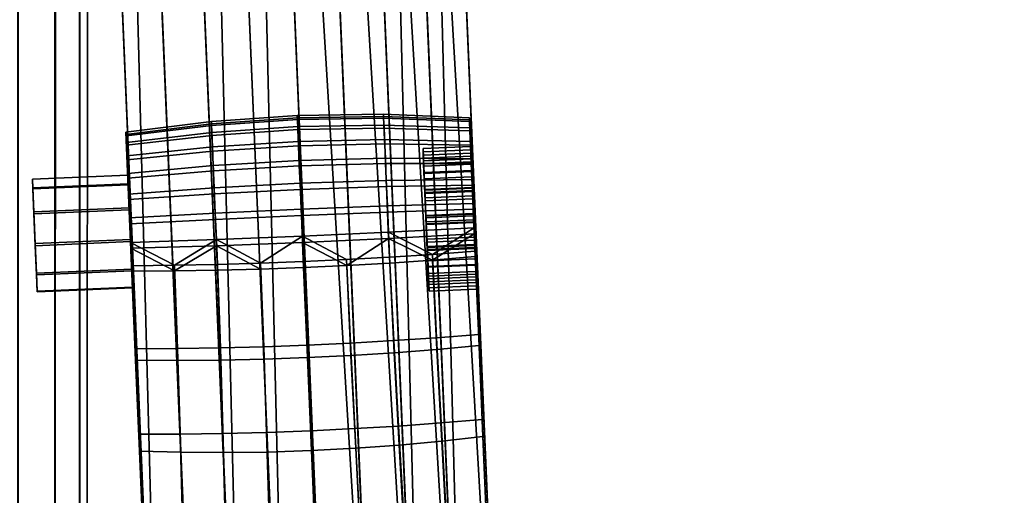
# Model space of a CAD drawing. Header units: millimetres. Extents: x -347 to 347, y -351 to 323.
# Tile 129 of 155: x 242 to 346, y -42 to 8. Entities that reach past the tile are written whole.
import ezdxf

# ---------------------------------------------------------------- set-up
doc = ezdxf.new("R2010")
doc.units = ezdxf.units.MM
doc.header["$MEASUREMENT"] = 0
for name, color, linetype in [('kolecka', 250, 'Continuous'), ('podrucky', 7, 'Continuous'), ('ram', 7, 'Continuous')]:
    doc.layers.add(name, color=color, linetype=linetype)

msp = doc.modelspace()

# ---------------------------------------------------------------- meshes
at = {"layer": 'kolecka'}
mesh = msp.add_polyface(dxfattribs=at)
corners = [(193.84, 262.47, 30.25), (192.19, 262.6, 30.33), (192.39, 262.79, 26.13), (194.05, 262.68, 26.09), (195.59, 262.36, 30.19), (195.75, 262.6, 26.06), (195.42, 262.45, 34.33), (193.63, 262.63, 34.41), (197.41, 262.29, 30.15), (197.5, 262.54, 26.04), (197.31, 262.33, 34.27), (197.22, 262.46, 38.39), (195.26, 262.67, 38.45), (199.26, 262.26, 30.14), (199.26, 262.52, 26.03), (199.26, 262.28, 34.26), (199.26, 262.39, 38.37), (199.26, 262.54, 42.49), (197.13, 262.66, 42.51), (201.11, 262.29, 30.15), (201.02, 262.54, 26.04), (201.2, 262.33, 34.27), (201.3, 262.46, 38.39), (201.39, 262.66, 42.51), (202.93, 262.36, 30.19), (202.76, 262.6, 26.06), (203.1, 262.45, 34.33), (203.26, 262.67, 38.45), (204.68, 262.47, 30.25), (204.47, 262.68, 26.09), (204.88, 262.63, 34.41), (331.41, -56.34, 32.2), (331.41, -56.28, 28.71), (313.41, -56.28, 28.71), (313.41, -56.34, 32.2), (331.41, -56.8, 35.67), (313.41, -56.8, 35.67), (311.41, -56.76, 24.54), (300.41, -56.76, 24.54), (300.41, -56.38, 27.3), (311.41, -56.26, 30), (300.41, -56.26, 30), (300.41, -56.38, 32.7), (311.41, -56.76, 35.46), (299.3, -56.47, 30), (299.3, -57.04, 35.81), (333.41, -56.76, 24.54), (333.41, -56.26, 30), (344.41, -56.38, 27.3), (344.41, -56.76, 24.54), (333.41, -56.76, 35.46), (344.41, -56.38, 32.7), (344.41, -56.26, 30), (344.41, -56.76, 35.46), (345.51, -56.47, 30), (345.51, -57, 24.42)]
mesh.append_faces([[corners[k] for k in face] for face in [(0, 1, 2, 3), (4, 0, 3, 5), (6, 7, 0, 4), (8, 4, 5, 9), (10, 6, 4, 8), (11, 12, 6, 10), (13, 8, 9, 14), (15, 10, 8, 13), (16, 11, 10, 15), (17, 18, 11, 16), (19, 13, 14, 20), (21, 15, 13, 19), (22, 16, 15, 21), (23, 17, 16, 22), (24, 19, 20, 25), (26, 21, 19, 24), (27, 22, 21, 26), (28, 24, 25, 29), (30, 26, 24, 28), (31, 32, 33, 34), (35, 31, 34, 36), (37, 38, 39, 40), (40, 41, 42, 43), (41, 40, 39, 39), (44, 41, 39, 39), (44, 42, 41, 41), (44, 45, 42, 42), (46, 47, 48, 49), (47, 50, 51, 52), (50, 53, 51, 51), (52, 48, 47, 47), (54, 48, 52, 52), (54, 52, 51, 51), (55, 49, 48, 48), (54, 55, 48, 48)]])
at = {"layer": 'podrucky'}
mesh = msp.add_polyface(dxfattribs=at)
corners = [(246.16, 174.36, 671.33), (246.18, 173.83, 667.34), (246.41, 168.35, 668.23), (246.4, 168.6, 672.22), (257.42, -91.62, 684.58), (245.92, 179.86, 669.41), (281.89, 181.38, 669.38), (282.12, 175.88, 671.3), (282.14, 175.35, 667.31), (282.37, 170.12, 672.2), (282.38, 169.87, 668.2), (282.37, 170.12, 672.2), (278.23, 170.07, 674.1), (293.38, -89.85, 688.54), (282.12, 175.88, 671.3), (277.97, 176.16, 673.15), (273.79, 169.97, 675.52), (273.52, 176.32, 674.53), (268.86, 176.34, 675.39), (269.14, 169.83, 676.4), (264.1, 176.21, 675.68), (264.38, 169.64, 676.7), (259.62, 169.42, 676.41), (259.34, 175.94, 675.4), (250.54, 168.89, 674.12), (254.97, 169.17, 675.53), (254.7, 175.53, 674.55), (250.28, 174.99, 673.17), (246.4, 168.6, 672.22), (246.16, 174.36, 671.33), (289.25, -90.39, 682.66), (278.24, 169.58, 666.31), (282.38, 169.87, 668.2), (284.82, -90.67, 681.24), (273.81, 169.3, 664.89), (273.4, 178.79, 662.33), (277.81, 179.62, 663.6), (278.02, 174.68, 665.47), (273.6, 174.13, 664.1), (268.77, 178.2, 661.55), (268.96, 173.7, 663.26), (264.02, 177.87, 661.29), (264.21, 173.42, 662.97), (259.25, 177.8, 661.56), (259.44, 173.3, 663.27), (254.59, 178, 662.35), (254.79, 173.33, 664.12), (250.12, 178.44, 663.62), (250.33, 173.51, 665.49), (269.16, 169.05, 664.02), (282.14, 175.35, 667.31), (264.4, 168.83, 663.73), (259.64, 168.65, 664.03), (254.99, 168.5, 664.91), (250.55, 168.41, 666.33), (246.41, 168.35, 668.23), (246.18, 173.83, 667.34), (245.95, 179.12, 665.32)]
mesh.append_faces([[corners[k] for k in face] for face in [(0, 1, 2, 2), (2, 3, 0, 0), (4, 3, 2, 2), (5, 1, 0, 0), (6, 7, 8, 8), (9, 10, 7, 7), (8, 7, 10, 10), (11, 12, 13, 13), (14, 15, 12, 11), (16, 12, 15, 17), (17, 18, 19, 16), (18, 20, 21, 19), (22, 21, 20, 23), (24, 25, 26, 27), (23, 26, 25, 22), (28, 24, 27, 29), (30, 31, 32, 32), (33, 34, 31, 31), (35, 36, 37, 38), (39, 35, 38, 40), (41, 39, 40, 42), (43, 41, 42, 44), (45, 43, 44, 46), (47, 45, 46, 48), (31, 37, 32, 32), (31, 34, 38, 38), (34, 49, 40, 40), (32, 37, 50, 50), (34, 40, 38, 38), (31, 38, 37, 37), (40, 49, 51, 42), (42, 51, 52, 52), (44, 52, 53, 53), (46, 53, 54, 54), (48, 54, 55, 55), (52, 44, 42, 42), (54, 48, 46, 46), (53, 46, 44, 44), (47, 48, 56, 57), (55, 56, 48, 48)]])
mesh = msp.add_polyface(dxfattribs=at)
corners = [(289.67, -6.4, 463.1), (289.57, -4.05, 461.13), (289.53, -3.07, 463.51), (289.51, -2.7, 465.99), (289.64, -5.7, 465.82), (289.53, -2.92, 468.48), (289.66, -6.06, 468.61), (289.56, -3.76, 470.91), (282.38, 169.87, 668.2), (282.37, 170.12, 672.2), (293.39, -90.1, 684.55), (280.56, -3.47, 471.25), (271.54, -3.62, 471.37), (271.61, -5.17, 473.73), (280.63, -4.98, 473.56), (271.5, -2.7, 468.7), (262.5, -3.33, 468.65), (262.54, -4.23, 471.26), (280.52, -2.57, 468.64), (271.49, -2.46, 465.97), (262.49, -3.09, 465.98), (280.51, -2.33, 465.97), (271.5, -2.86, 463.26), (262.5, -3.49, 463.34), (280.53, -2.72, 463.32), (271.55, -3.94, 460.65), (262.54, -4.54, 460.78), (280.57, -3.78, 460.77), (280.64, -5.42, 458.55), (271.62, -5.62, 458.39), (253.56, -4.44, 468.5), (253.6, -5.28, 470.94), (253.55, -4.22, 466.01), (253.56, -4.59, 463.54), (289.62, -5.17, 473.07), (289.56, -3.76, 470.91), (289.53, -2.92, 468.48), (289.51, -2.7, 465.99), (253.6, -5.57, 461.16), (289.53, -3.07, 463.51), (289.57, -4.05, 461.13), (265.99, -90.8, 691.88), (270.63, -90.55, 692.76), (259.62, 169.42, 676.41), (275.39, -90.33, 693.05), (264.38, 169.64, 676.7), (280.15, -90.15, 692.75), (284.8, -90, 691.87), (269.14, 169.83, 676.4), (278.23, 170.07, 674.1), (273.79, 169.97, 675.52), (289.24, -89.91, 690.44), (254.97, 169.17, 675.53), (250.54, 168.89, 674.12), (246.4, 168.6, 672.22), (257.42, -91.37, 688.57), (261.55, -91.08, 690.47), (280.17, -90.92, 680.37), (269.16, 169.05, 664.02), (273.81, 169.3, 664.89), (284.82, -90.67, 681.24), (275.42, -91.14, 680.07), (264.4, 168.83, 663.73), (266.01, -91.47, 681.26), (254.99, 168.5, 664.91), (259.64, 168.65, 664.03), (270.66, -91.33, 680.37), (257.42, -91.62, 684.58), (246.41, 168.35, 668.23), (250.55, 168.41, 666.33), (261.57, -91.57, 682.68)]
mesh.append_faces([[corners[k] for k in face] for face in [(0, 1, 2, 2), (2, 3, 4, 4), (5, 4, 3, 3), (6, 4, 5, 5), (7, 6, 5, 5), (8, 9, 10, 10), (11, 12, 13, 14), (15, 16, 17, 12), (18, 15, 12, 11), (19, 20, 16, 15), (21, 19, 15, 18), (22, 23, 20, 19), (24, 22, 19, 21), (25, 26, 23, 22), (27, 25, 22, 24), (28, 29, 25, 27), (30, 31, 17, 16), (32, 30, 16, 20), (20, 23, 33, 32), (11, 14, 34, 35), (18, 11, 35, 36), (36, 37, 21, 18), (38, 33, 23, 26), (24, 21, 37, 39), (27, 24, 39, 40), (41, 42, 43, 43), (42, 44, 45, 45), (46, 47, 48, 48), (49, 50, 51, 51), (50, 48, 47, 47), (45, 43, 42, 42), (43, 52, 41, 41), (48, 45, 46, 46), (53, 54, 55, 55), (52, 53, 56, 41), (57, 58, 59, 60), (61, 62, 58, 57), (63, 64, 65, 66), (67, 68, 69, 70), (70, 69, 64, 63), (66, 65, 62, 61)]])
mesh = msp.add_polyface(dxfattribs=at)
corners = [(290.26, -20.31, 463.98), (290.52, -26.56, 460.17), (290.19, -18.8, 461.33), (290.28, -20.66, 466.76), (290.48, -25.38, 473.58), (290.25, -19.96, 469.49), (290.17, -18.14, 471.92), (290.12, -17.24, 456.61), (290.86, -34.31, 471.79), (290.93, -36.08, 463.1), (291.24, -43.36, 470.86), (291.34, -45.79, 465.39), (291.62, -52.45, 470.78), (290.11, -16.67, 476.2), (293.39, -90.1, 684.55), (282.37, 170.12, 672.2), (293.38, -89.85, 688.54), (282.17, -36.98, 461.17), (286.63, -36.57, 461.98), (287.16, -46.29, 463.76), (282.72, -46.72, 462.55), (281.62, -27.3, 459.09), (286.1, -26.96, 459.54), (283.19, -56.42, 463.75), (290.93, -36.08, 463.1), (291.34, -45.79, 465.39), (287.62, -56.04, 465.15), (290.52, -26.56, 460.17), (285.65, -17.6, 456.21), (290.12, -17.24, 456.61), (282.09, -34.98, 473.79), (282.61, -43.88, 473.76), (287.05, -43.62, 472.52), (286.55, -34.66, 472.94), (281.58, -26.03, 474.69), (286.06, -25.73, 474.23), (287.48, -52.56, 472.68), (291.24, -43.36, 470.86), (290.86, -34.31, 471.79), (291.62, -52.45, 470.78), (290.48, -25.38, 473.58), (290.11, -16.67, 476.2), (285.64, -17, 476.61), (278.23, 170.07, 674.1), (289.24, -89.91, 690.44), (293.38, -89.85, 688.54), (273.79, 169.97, 675.52), (284.8, -90, 691.87), (289.25, -90.39, 682.66), (282.38, 169.87, 668.2), (293.39, -90.1, 684.55), (284.82, -90.67, 681.24), (278.24, 169.58, 666.31), (290.26, -20.31, 463.98), (285.26, -20.52, 463.98), (285.28, -20.87, 466.77), (290.28, -20.66, 466.76), (290.19, -18.8, 461.33), (285.2, -19.01, 461.34), (285.25, -20.17, 469.49), (290.25, -19.96, 469.49), (290.23, -19.66, 466.7), (285.24, -19.88, 466.7), (285.22, -19.57, 464.29), (290.22, -19.36, 464.28), (285.28, -20.87, 466.77), (285.26, -20.52, 463.98), (285.22, -19.57, 464.29), (285.17, -18.27, 462), (285.25, -20.17, 469.49), (285.24, -19.88, 466.7), (285.21, -19.27, 469.06)]
mesh.append_faces([[corners[k] for k in face] for face in [(0, 1, 2, 2), (1, 0, 3, 3), (4, 5, 6, 6), (5, 4, 3, 3), (1, 7, 2, 2), (8, 9, 3, 3), (10, 11, 9, 9), (11, 10, 12, 12), (8, 3, 4, 4), (9, 8, 10, 10), (6, 13, 4, 4), (9, 1, 3, 3), (14, 15, 16, 16), (17, 18, 19, 20), (21, 22, 18, 17), (19, 23, 20, 20), (19, 18, 24, 25), (25, 26, 19, 19), (18, 22, 27, 24), (22, 28, 29, 27), (30, 31, 32, 33), (34, 30, 33, 35), (32, 31, 36, 36), (32, 37, 38, 33), (37, 32, 39, 39), (33, 38, 40, 35), (35, 40, 41, 42), (43, 44, 45, 45), (46, 47, 44, 44), (48, 49, 50, 50), (51, 52, 48, 48), (53, 54, 55, 56), (57, 58, 54, 53), (56, 55, 59, 60), (61, 62, 63, 64), (65, 66, 67, 67), (68, 67, 66, 66), (69, 65, 70, 70), (67, 70, 65, 65), (70, 71, 69, 69)]])
mesh = msp.add_polyface(dxfattribs=at)
corners = [(253.84, -11.27, 456.4), (253.94, -13.79, 455.86), (254.16, -18.76, 456.64), (254.55, -28.08, 460.2), (253.56, -4.59, 463.54), (254.51, -26.9, 473.61), (253.55, -4.22, 466.01), (253.83, -10.7, 476.03), (254.15, -18.19, 476.23), (254.04, -15.75, 476.77), (253.56, -4.44, 468.5), (254.05, -16.36, 455.95), (281.62, -27.3, 459.09), (281.16, -17.91, 455.93), (285.65, -17.6, 456.21), (286.1, -26.96, 459.54), (277.1, -27.58, 458.83), (276.66, -18.18, 455.76), (272.56, -27.8, 458.74), (272.15, -18.39, 455.7), (268.01, -27.97, 458.83), (267.64, -18.56, 455.77), (263.48, -28.07, 459.11), (263.14, -18.67, 455.94), (258.99, -28.1, 459.56), (258.64, -18.74, 456.23), (254.55, -28.08, 460.2), (254.16, -18.76, 456.64), (281.58, -26.03, 474.69), (286.06, -25.73, 474.23), (285.64, -17, 476.61), (281.15, -17.3, 476.91), (277.06, -26.29, 474.98), (276.65, -17.55, 477.09), (272.51, -26.5, 475.07), (272.15, -17.76, 477.15), (267.97, -26.67, 474.98), (267.64, -17.93, 477.1), (263.44, -26.8, 474.71), (263.13, -18.06, 476.93), (258.95, -26.87, 474.25), (258.63, -18.14, 476.63), (254.15, -18.19, 476.23), (254.51, -26.9, 473.61), (254.04, -15.75, 476.77), (263.02, -15.45, 477.51), (272.03, -15.09, 477.75), (281.04, -14.68, 477.49), (262.91, -13.35, 455.11), (263.03, -16.1, 455.21), (254.05, -16.36, 455.95), (253.94, -13.79, 455.86), (272.04, -15.76, 454.95), (281.05, -15.34, 455.19), (264.38, 169.64, 676.7), (275.39, -90.33, 693.05), (280.15, -90.15, 692.75), (250.54, 168.89, 674.12), (257.42, -91.37, 688.57), (261.55, -91.08, 690.47)]
mesh.append_faces([[corners[k] for k in face] for face in [(0, 1, 2, 2), (3, 4, 2, 2), (5, 6, 3, 3), (7, 8, 9, 9), (10, 5, 8, 8), (11, 2, 1, 1), (12, 13, 14, 15), (16, 17, 13, 12), (17, 16, 18, 19), (20, 21, 19, 18), (22, 23, 21, 20), (24, 25, 23, 22), (25, 24, 26, 27), (28, 29, 30, 31), (32, 28, 31, 33), (34, 32, 33, 35), (36, 34, 35, 37), (38, 36, 37, 39), (40, 38, 39, 41), (41, 42, 43, 40), (44, 42, 41, 41), (45, 44, 41, 41), (45, 39, 37, 37), (46, 45, 37, 37), (41, 39, 45, 45), (46, 35, 33, 33), (46, 33, 31, 47), (46, 37, 35, 35), (30, 47, 31, 31), (48, 49, 50, 51), (25, 27, 50, 50), (25, 50, 49, 49), (52, 19, 21, 49), (49, 21, 23, 23), (23, 25, 49, 49), (17, 19, 52, 52), (13, 17, 53, 53), (14, 13, 53, 53), (53, 17, 52, 52), (54, 55, 56, 56), (57, 58, 59, 59)]])
mesh = msp.add_polyface(dxfattribs=at)
corners = [(255.27, -44.88, 470.89), (254.96, -37.61, 463.13), (255.37, -47.31, 465.42), (254.89, -35.83, 471.82), (254.55, -28.08, 460.2), (255.66, -53.98, 470.8), (254.51, -26.9, 473.61), (257.42, -91.37, 688.57), (246.4, 168.6, 672.22), (257.42, -91.62, 684.58), (277.6, -37.31, 460.67), (282.17, -36.98, 461.17), (282.72, -46.72, 462.55), (278.1, -47.06, 461.8), (272.97, -37.55, 460.51), (273.38, -47.31, 461.56), (268.34, -37.7, 460.68), (268.66, -47.46, 461.81), (263.76, -37.76, 461.18), (264.03, -47.51, 462.56), (259.28, -37.73, 462), (259.58, -47.46, 463.78), (277.1, -27.58, 458.83), (281.62, -27.3, 459.09), (272.56, -27.8, 458.74), (268.01, -27.97, 458.83), (263.48, -28.07, 459.11), (258.99, -28.1, 459.56), (283.19, -56.42, 463.75), (269.03, -57.14, 462.89), (255.37, -47.31, 465.42), (254.96, -37.61, 463.13), (254.55, -28.08, 460.2), (259.94, -57.22, 465.18), (277.52, -35.25, 474.3), (277.98, -44.11, 474.53), (282.61, -43.88, 473.76), (282.09, -34.98, 473.79), (272.89, -35.47, 474.48), (273.27, -44.33, 474.79), (268.26, -35.64, 474.31), (268.55, -44.51, 474.54), (263.68, -35.76, 473.8), (263.92, -44.67, 473.78), (259.21, -35.82, 472.97), (259.47, -44.79, 472.55), (277.06, -26.29, 474.98), (281.58, -26.03, 474.69), (272.51, -26.5, 475.07), (267.97, -26.67, 474.98), (263.44, -26.8, 474.71), (258.95, -26.87, 474.25), (278.4, -52.85, 474.99), (283.04, -52.69, 474.1), (273.64, -53.04, 475.29), (264.23, -53.49, 474.12), (268.88, -53.26, 474.99), (259.79, -53.73, 472.7), (254.89, -35.83, 471.82), (255.27, -44.88, 470.89), (254.51, -26.9, 473.61), (255.66, -53.98, 470.8)]
mesh.append_faces([[corners[k] for k in face] for face in [(0, 1, 2, 2), (3, 4, 1, 1), (2, 5, 0, 0), (4, 3, 6, 6), (1, 0, 3, 3), (7, 8, 9, 9), (10, 11, 12, 13), (14, 10, 13, 15), (16, 14, 15, 17), (18, 16, 17, 19), (20, 18, 19, 21), (22, 23, 11, 10), (24, 22, 10, 14), (25, 24, 14, 16), (26, 25, 16, 18), (27, 26, 18, 20), (12, 28, 13, 13), (15, 29, 17, 17), (20, 21, 30, 31), (31, 32, 27, 20), (33, 30, 21, 21), (34, 35, 36, 37), (38, 39, 35, 34), (40, 41, 39, 38), (42, 43, 41, 40), (44, 45, 43, 42), (46, 34, 37, 47), (48, 38, 34, 46), (49, 40, 38, 48), (50, 42, 40, 49), (51, 44, 42, 50), (36, 35, 52, 53), (35, 39, 54, 52), (55, 56, 41, 41), (41, 43, 55, 55), (57, 43, 45, 45), (39, 41, 56, 56), (44, 58, 59, 45), (58, 44, 51, 60), (61, 45, 59, 59)]])
mesh = msp.add_polyface(dxfattribs=at)
corners = [(289.76, -8.31, 470.59), (289.83, -10.08, 467.83), (289.7, -7.01, 468.3), (289.83, -10.3, 464.38), (289.71, -7.31, 463.53), (289.68, -6.7, 465.89), (289.57, -4.05, 461.13), (289.67, -6.4, 463.1), (289.74, -8.23, 460.67), (289.56, -3.76, 470.91), (289.72, -7.56, 471.25), (289.66, -6.06, 468.61), (289.53, -3.07, 463.51), (289.64, -5.7, 465.82), (289.63, -5.58, 459.06), (289.62, -5.17, 473.07), (289.7, -7, 474.77), (289.83, -9.99, 473.08), (289.71, -7.5, 457.46), (271.61, -5.17, 473.73), (262.6, -5.74, 473.57), (262.69, -7.7, 475.4), (271.7, -7.17, 475.6), (280.63, -4.98, 473.56), (280.71, -6.93, 475.39), (271.54, -3.62, 471.37), (262.54, -4.23, 471.26), (271.62, -5.62, 458.39), (262.61, -6.18, 458.57), (262.54, -4.54, 460.78), (271.55, -3.94, 460.65), (271.7, -7.72, 456.64), (262.7, -8.24, 456.86), (280.72, -7.48, 456.84), (280.64, -5.42, 458.55), (253.66, -6.69, 473.1), (253.74, -8.52, 474.8), (253.6, -5.28, 470.94), (280.81, -9.27, 476.7), (289.8, -9.17, 476), (289.7, -7, 474.77), (289.62, -5.17, 473.07), (253.74, -9.03, 457.49), (253.66, -7.1, 459.09), (253.6, -5.57, 461.16), (280.57, -3.78, 460.77), (289.57, -4.05, 461.13), (289.63, -5.58, 459.06), (289.71, -7.5, 457.46), (289.67, -6.4, 463.1), (284.67, -6.61, 463.1), (284.75, -8.44, 460.67), (289.74, -8.23, 460.67), (289.64, -5.7, 465.82), (284.65, -5.92, 465.83), (289.72, -7.56, 471.25), (284.73, -7.77, 471.26), (284.66, -6.27, 468.62), (289.66, -6.06, 468.61), (289.7, -7.01, 468.3), (284.7, -7.22, 468.31), (284.76, -8.52, 470.6), (289.76, -8.31, 470.59), (289.68, -6.7, 465.89), (284.69, -6.91, 465.89), (289.77, -8.89, 461.42), (284.78, -9.1, 461.42), (284.71, -7.52, 463.53), (289.71, -7.31, 463.53), (284.67, -6.61, 463.1), (284.78, -9.1, 461.42), (284.75, -8.44, 460.67), (284.65, -5.92, 465.83), (284.71, -7.52, 463.53), (284.7, -7.22, 468.31), (284.69, -6.91, 465.89), (284.76, -8.52, 470.6), (284.66, -6.27, 468.62), (284.73, -7.77, 471.26)]
mesh.append_faces([[corners[k] for k in face] for face in [(0, 1, 2, 2), (3, 4, 5, 5), (6, 7, 8, 8), (9, 10, 11, 11), (12, 13, 7, 7), (6, 8, 14, 14), (9, 15, 10, 10), (15, 16, 17, 17), (18, 14, 8, 8), (10, 15, 17, 17), (19, 20, 21, 22), (23, 19, 22, 24), (25, 26, 20, 19), (27, 28, 29, 30), (31, 32, 28, 27), (33, 31, 27, 34), (35, 36, 21, 20), (37, 35, 20, 26), (24, 38, 39, 40), (23, 24, 40, 41), (42, 43, 28, 32), (43, 44, 29, 28), (34, 45, 46, 47), (33, 34, 47, 48), (49, 50, 51, 52), (53, 54, 50, 49), (55, 56, 57, 58), (58, 57, 54, 53), (59, 60, 61, 62), (63, 64, 60, 59), (65, 66, 67, 68), (68, 67, 64, 63), (69, 70, 71, 71), (72, 73, 69, 69), (70, 69, 73, 73), (74, 75, 72, 72), (73, 72, 75, 75), (76, 74, 77, 77), (72, 77, 74, 74), (77, 78, 76, 76)]])
mesh = msp.add_polyface(dxfattribs=at)
corners = [(253.56, -4.59, 463.54), (253.6, -5.57, 461.16), (254.16, -18.76, 456.64), (253.66, -7.1, 459.09), (253.84, -11.27, 456.4), (253.74, -9.03, 457.49), (254.55, -28.08, 460.2), (253.55, -4.22, 466.01), (253.56, -4.44, 468.5), (254.15, -18.19, 476.23), (253.6, -5.28, 470.94), (253.66, -6.69, 473.1), (253.74, -8.52, 474.8), (253.83, -10.7, 476.03), (254.51, -26.9, 473.61), (253.93, -13.18, 476.71), (254.04, -15.75, 476.77), (271.91, -12.27, 477.69), (262.9, -12.69, 477.44), (263.02, -15.45, 477.51), (272.03, -15.09, 477.75), (280.93, -11.93, 477.43), (281.04, -14.68, 477.49), (271.8, -9.55, 476.94), (262.79, -10.03, 476.71), (280.81, -9.27, 476.7), (271.7, -7.17, 475.6), (262.69, -7.7, 475.4), (280.71, -6.93, 475.39), (271.81, -10.19, 455.44), (262.8, -10.65, 455.68), (262.7, -8.24, 456.86), (271.7, -7.72, 456.64), (280.82, -9.89, 455.67), (280.72, -7.48, 456.84), (271.92, -12.94, 454.85), (262.91, -13.35, 455.11), (280.94, -12.58, 455.09), (272.04, -15.76, 454.95), (263.03, -16.1, 455.21), (281.05, -15.34, 455.19), (253.93, -13.18, 476.71), (254.04, -15.75, 476.77), (253.83, -10.7, 476.03), (253.74, -8.52, 474.8), (253.84, -11.27, 456.4), (253.74, -9.03, 457.49), (253.94, -13.79, 455.86), (284.98, -13.8, 459.81), (284.98, -13.86, 458.81), (284.87, -11.39, 460.12), (284.78, -9.1, 461.42), (284.86, -11.08, 459.16), (284.75, -8.44, 460.67), (284.83, -10.2, 473.08), (284.95, -12.99, 472.78), (284.85, -10.63, 472.18), (284.95, -12.92, 473.78), (284.73, -7.77, 471.26), (285.05, -15.4, 472.48), (284.76, -8.52, 470.6), (284.96, -13.18, 469.75), (285.09, -16.49, 464.76), (284.97, -13.61, 462.84), (284.84, -10.51, 464.38), (284.83, -10.29, 467.84)]
mesh.append_faces([[corners[k] for k in face] for face in [(0, 1, 2, 2), (1, 3, 2, 2), (4, 2, 5, 5), (2, 3, 5, 5), (6, 7, 0, 0), (8, 9, 10, 10), (11, 9, 12, 12), (12, 9, 13, 13), (10, 9, 11, 11), (7, 14, 8, 8), (15, 13, 16, 16), (17, 18, 19, 20), (21, 17, 20, 22), (23, 24, 18, 17), (25, 23, 17, 21), (26, 27, 24, 23), (28, 26, 23, 25), (29, 30, 31, 32), (33, 29, 32, 34), (35, 36, 30, 29), (37, 35, 29, 33), (38, 39, 36, 35), (40, 38, 35, 37), (41, 42, 19, 18), (43, 41, 18, 24), (24, 27, 44, 43), (45, 46, 31, 30), (30, 36, 47, 45), (48, 49, 50, 50), (51, 50, 52, 52), (49, 52, 50, 50), (52, 53, 51, 51), (54, 55, 56, 56), (55, 54, 57, 57), (54, 56, 58, 58), (59, 55, 57, 57), (56, 60, 58, 58), (61, 62, 63, 63), (64, 65, 63, 63), (65, 61, 63, 63)]])
mesh = msp.add_polyface(dxfattribs=at)
corners = [(289.77, -8.89, 461.42), (289.71, -7.31, 463.53), (289.83, -10.3, 464.38), (289.96, -13.4, 462.84), (289.97, -13.59, 459.81), (289.87, -11.18, 460.11), (290.07, -15.95, 460.41), (289.68, -6.7, 465.89), (289.7, -7.01, 468.3), (289.83, -10.08, 467.83), (289.76, -8.31, 470.59), (289.95, -12.97, 469.75), (289.85, -10.42, 472.18), (290.05, -15.19, 472.48), (289.95, -12.78, 472.78), (289.86, -10.87, 459.16), (289.91, -12.27, 455.83), (289.81, -9.75, 456.37), (289.97, -13.65, 458.81), (290.02, -14.84, 455.93), (289.71, -7.5, 457.46), (289.74, -8.23, 460.67), (289.8, -9.17, 476), (289.95, -12.71, 473.78), (289.83, -9.99, 473.08), (289.7, -7, 474.77), (290.06, -15.5, 473.43), (290.01, -14.23, 476.74), (289.9, -11.66, 476.68), (280.93, -11.93, 477.43), (281.04, -14.68, 477.49), (290.01, -14.23, 476.74), (289.9, -11.66, 476.68), (289.8, -9.17, 476), (280.81, -9.27, 476.7), (289.71, -7.5, 457.46), (289.81, -9.75, 456.37), (280.82, -9.89, 455.67), (280.72, -7.48, 456.84), (280.94, -12.58, 455.09), (289.91, -12.27, 455.83), (281.05, -15.34, 455.19), (290.02, -14.84, 455.93), (289.86, -10.87, 459.16), (284.86, -11.08, 459.16), (284.98, -13.86, 458.81), (289.97, -13.65, 458.81), (289.74, -8.23, 460.67), (284.75, -8.44, 460.67), (289.95, -12.71, 473.78), (284.95, -12.92, 473.78), (284.83, -10.2, 473.08), (289.83, -9.99, 473.08), (284.73, -7.77, 471.26), (289.72, -7.56, 471.25), (290.06, -15.5, 473.43), (285.07, -15.71, 473.43), (289.85, -10.42, 472.18), (284.85, -10.63, 472.18), (284.95, -12.99, 472.78), (289.95, -12.78, 472.78), (289.76, -8.31, 470.59), (284.76, -8.52, 470.6), (285.05, -15.4, 472.48), (290.05, -15.19, 472.48), (289.97, -13.59, 459.81), (284.98, -13.8, 459.81), (284.87, -11.39, 460.12), (289.87, -11.18, 460.11), (284.78, -9.1, 461.42), (289.77, -8.89, 461.42), (284.97, -13.61, 462.84), (289.96, -13.4, 462.84), (289.83, -10.3, 464.38), (284.84, -10.51, 464.38), (284.84, -10.51, 464.38), (289.83, -10.3, 464.38), (289.83, -10.08, 467.83), (284.83, -10.29, 467.84), (284.83, -10.29, 467.84), (289.83, -10.08, 467.83), (289.95, -12.97, 469.75), (284.96, -13.18, 469.75), (284.96, -13.18, 469.75), (289.95, -12.97, 469.75), (290.08, -16.07, 468.21), (285.09, -16.28, 468.21)]
mesh.append_faces([[corners[k] for k in face] for face in [(0, 1, 2, 2), (3, 4, 5, 5), (6, 4, 3, 3), (0, 3, 5, 5), (3, 0, 2, 2), (7, 8, 9, 9), (9, 10, 11, 11), (12, 11, 10, 10), (7, 9, 2, 2), (13, 11, 14, 14), (12, 14, 11, 11), (15, 16, 17, 17), (16, 15, 18, 18), (18, 19, 16, 16), (20, 21, 15, 15), (22, 23, 24, 24), (25, 22, 24, 24), (26, 23, 27, 27), (17, 20, 15, 15), (23, 28, 27, 27), (23, 22, 28, 28), (29, 30, 31, 32), (32, 33, 34, 29), (35, 36, 37, 38), (39, 37, 36, 40), (41, 39, 40, 42), (43, 44, 45, 46), (47, 48, 44, 43), (49, 50, 51, 52), (52, 51, 53, 54), (55, 56, 50, 49), (57, 58, 59, 60), (61, 62, 58, 57), (60, 59, 63, 64), (65, 66, 67, 68), (68, 67, 69, 70), (71, 72, 73, 74), (75, 76, 77, 78), (79, 80, 81, 82), (83, 84, 85, 86)]])
mesh = msp.add_polyface(dxfattribs=at)
corners = [(290.09, -16.28, 464.75), (290.16, -18.05, 461.99), (289.96, -13.4, 462.84), (290.23, -19.66, 466.7), (290.22, -19.36, 464.28), (290.08, -16.07, 468.21), (290.14, -17.48, 471.17), (289.95, -12.97, 469.75), (290.05, -15.19, 472.48), (290.21, -19.06, 469.06), (290.07, -15.95, 460.41), (289.97, -13.65, 458.81), (290.09, -16.37, 459.51), (290.12, -17.24, 456.61), (290.19, -18.8, 461.33), (290.02, -14.84, 455.93), (290.17, -18.14, 471.92), (290.06, -15.5, 473.43), (290.11, -16.67, 476.2), (290.01, -14.23, 476.74), (285.64, -17, 476.61), (290.11, -16.67, 476.2), (290.01, -14.23, 476.74), (281.04, -14.68, 477.49), (290.12, -17.24, 456.61), (285.65, -17.6, 456.21), (290.02, -14.84, 455.93), (281.05, -15.34, 455.19), (290.09, -16.37, 459.51), (285.09, -16.58, 459.51), (285.2, -19.01, 461.34), (290.19, -18.8, 461.33), (289.97, -13.65, 458.81), (284.98, -13.86, 458.81), (290.17, -18.14, 471.92), (285.18, -18.35, 471.92), (285.07, -15.71, 473.43), (290.06, -15.5, 473.43), (290.25, -19.96, 469.49), (285.25, -20.17, 469.49), (290.21, -19.06, 469.06), (285.21, -19.27, 469.06), (285.24, -19.88, 466.7), (290.23, -19.66, 466.7), (290.05, -15.19, 472.48), (285.05, -15.4, 472.48), (285.15, -17.69, 471.17), (290.14, -17.48, 471.17), (290.16, -18.05, 461.99), (285.17, -18.27, 462), (285.08, -16.16, 460.42), (290.07, -15.95, 460.41), (290.22, -19.36, 464.28), (285.22, -19.57, 464.29), (284.98, -13.8, 459.81), (289.97, -13.59, 459.81), (285.26, -20.52, 463.98), (285.2, -19.01, 461.34), (285.17, -18.27, 462), (285.08, -16.16, 460.42), (285.09, -16.58, 459.51), (284.98, -13.86, 458.81), (284.98, -13.8, 459.81), (285.18, -18.35, 471.92), (285.25, -20.17, 469.49), (285.21, -19.27, 469.06), (285.07, -15.71, 473.43), (285.15, -17.69, 471.17), (284.95, -12.92, 473.78), (285.05, -15.4, 472.48), (285.09, -16.49, 464.76), (290.09, -16.28, 464.75), (289.96, -13.4, 462.84), (284.97, -13.61, 462.84), (285.09, -16.28, 468.21), (290.08, -16.07, 468.21), (290.09, -16.28, 464.75), (285.09, -16.49, 464.76), (285.09, -16.49, 464.76), (284.96, -13.18, 469.75), (285.09, -16.28, 468.21)]
mesh.append_faces([[corners[k] for k in face] for face in [(0, 1, 2, 2), (0, 3, 4, 4), (1, 0, 4, 4), (5, 3, 0, 0), (6, 7, 8, 8), (6, 9, 5, 5), (3, 5, 9, 9), (7, 6, 5, 5), (1, 10, 2, 2), (11, 12, 13, 13), (13, 12, 14, 14), (15, 11, 13, 13), (16, 17, 18, 18), (18, 17, 19, 19), (20, 21, 22, 22), (22, 23, 20, 20), (24, 25, 26, 26), (27, 26, 25, 25), (28, 29, 30, 31), (32, 33, 29, 28), (34, 35, 36, 37), (38, 39, 35, 34), (40, 41, 42, 43), (44, 45, 46, 47), (47, 46, 41, 40), (48, 49, 50, 51), (52, 53, 49, 48), (51, 50, 54, 55), (56, 57, 58, 58), (59, 58, 57, 57), (59, 60, 61, 61), (61, 62, 59, 59), (57, 60, 59, 59), (63, 64, 65, 65), (66, 63, 67, 67), (65, 67, 63, 63), (68, 66, 69, 69), (67, 69, 66, 66), (70, 71, 72, 73), (74, 75, 76, 77), (78, 79, 80, 80)]])
at = {"layer": 'ram'}
mesh = msp.add_polyface(dxfattribs=at)
corners = [(253.74, -8.71, 466.21), (243.75, -9.13, 466.22), (243.79, -10.02, 469.48), (253.78, -9.6, 469.47), (243.89, -12.53, 471.74), (253.89, -12.11, 471.73), (244.04, -15.87, 472.28), (254.03, -15.44, 472.28), (244.17, -18.97, 470.94), (254.16, -18.54, 470.93), (244.24, -20.85, 468.13), (254.23, -20.42, 468.12), (244.24, -20.91, 464.75), (254.23, -20.49, 464.74), (244.17, -19.14, 461.87), (254.16, -18.72, 461.86), (244.04, -16.09, 460.41), (254.03, -15.67, 460.4), (243.89, -12.74, 460.83), (253.89, -12.32, 460.82), (243.79, -10.15, 462.99), (253.78, -9.72, 462.98), (233.74, -154.56, 485.84), (229.85, -154.73, 483.28), (229.85, -177.33, 484.71), (233.74, -177.17, 487.28), (237.97, -154.51, 486.66), (237.97, -177.12, 488.09), (242.21, -154.56, 485.86), (242.21, -177.17, 487.29), (246.11, -154.73, 483.31), (246.11, -177.32, 484.74), (248.68, -154.98, 479.43), (248.68, -177.55, 480.86), (249.5, -155.25, 475.2), (249.5, -177.81, 476.63), (248.7, -155.53, 470.98), (248.7, -178.06, 472.41), (246.14, -155.78, 467.08), (246.14, -178.29, 468.51), (242.25, -155.94, 464.52), (242.25, -178.45, 465.95), (233.75, -60.31, 479.81), (229.86, -60.47, 477.25), (237.98, -60.26, 480.63), (242.22, -60.31, 479.83), (246.12, -60.47, 477.28), (248.69, -60.72, 473.39), (249.5, -60.99, 469.17), (248.71, -61.26, 464.94), (246.15, -61.51, 461.05), (242.26, -61.67, 458.49), (238.03, -61.72, 457.67), (238.02, -156, 463.71), (233.95, -61.68, 458.41), (233.94, -155.95, 464.44), (230.14, -61.52, 460.77), (230.14, -155.79, 466.81), (227.52, -61.29, 464.43), (227.51, -155.56, 470.47), (233.75, 33.94, 473.85), (229.86, 33.78, 471.28), (237.98, 34, 474.66), (242.22, 33.95, 473.86), (246.12, 33.79, 471.31), (248.69, 33.54, 467.43), (249.51, 33.28, 463.2), (248.71, 33.01, 458.98), (246.16, 32.77, 455.08), (242.26, 32.61, 452.52), (238.03, 32.56, 451.7), (233.95, 32.6, 452.44), (230.15, 32.75, 454.8), (227.52, 32.98, 458.47), (239.91, -140, 472.55), (236.09, -140, 475.78), (236.09, -160, 475.78), (239.91, -160, 472.55), (239.91, -120, 472.55), (236.09, -120, 475.78)]
mesh.append_faces([[corners[k] for k in face] for face in [(0, 1, 2, 3), (3, 2, 4, 5), (5, 4, 6, 7), (7, 6, 8, 9), (9, 8, 10, 11), (11, 10, 12, 13), (13, 12, 14, 15), (15, 14, 16, 17), (17, 16, 18, 19), (19, 18, 20, 21), (21, 20, 1, 0), (22, 23, 24, 25), (26, 22, 25, 27), (28, 26, 27, 29), (30, 28, 29, 31), (32, 30, 31, 33), (34, 32, 33, 35), (36, 34, 35, 37), (38, 36, 37, 39), (40, 38, 39, 41), (42, 43, 23, 22), (44, 42, 22, 26), (45, 44, 26, 28), (46, 45, 28, 30), (47, 46, 30, 32), (48, 47, 32, 34), (49, 48, 34, 36), (50, 49, 36, 38), (51, 50, 38, 40), (52, 51, 40, 53), (54, 52, 53, 55), (56, 54, 55, 57), (58, 56, 57, 59), (60, 61, 43, 42), (62, 60, 42, 44), (63, 62, 44, 45), (64, 63, 45, 46), (65, 64, 46, 47), (66, 65, 47, 48), (67, 66, 48, 49), (68, 67, 49, 50), (69, 68, 50, 51), (70, 69, 51, 52), (71, 70, 52, 54), (72, 71, 54, 56), (73, 72, 56, 58), (74, 75, 76, 77), (78, 79, 75, 74)]])

doc.saveas('drawing.dxf')
